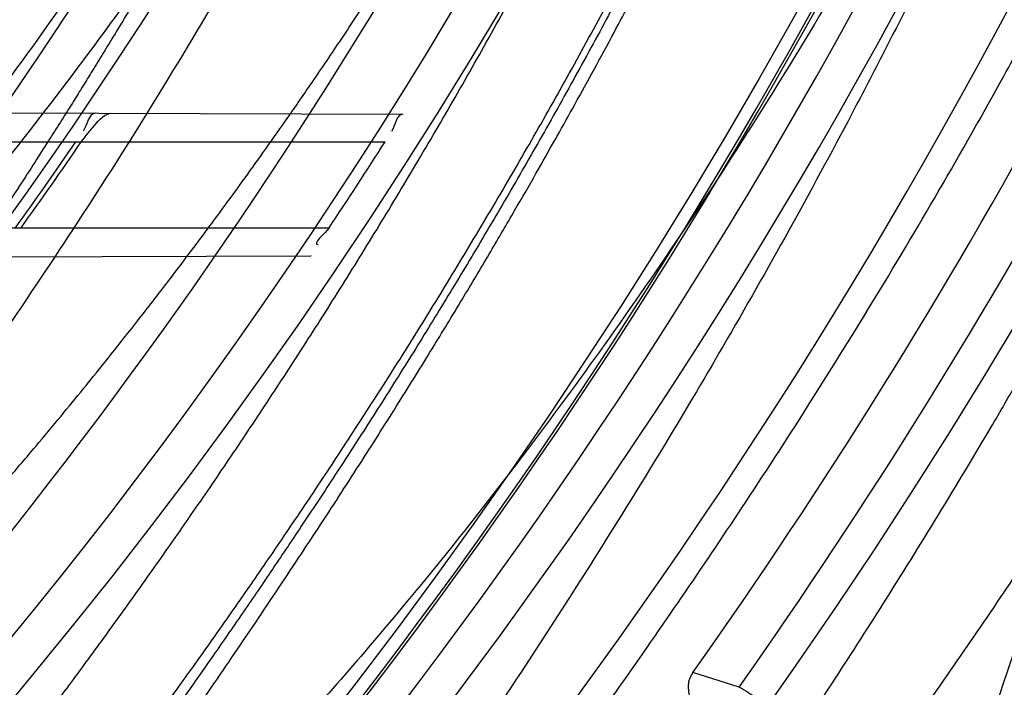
# Model space of a CAD drawing. Header units: millimetres. Extents: x 0 to 297, y 0 to 210.
# Tile 21 of 256: x 145.1869 to 145.2671, y 90.7984 to 90.8527. Entities that reach past the tile are written whole.
import ezdxf

# ---------------------------------------------------------------- set-up
doc = ezdxf.new("R2010")
doc.units = ezdxf.units.MM
doc.header["$LTSCALE"] = 16.335
doc.layers.get('0').update_dxf_attribs({"linetype": 'CONTINUOUS'})
for name, color, linetype in [('01_GLOBAL', 7, 'CONTINUOUS'), ('INTFCLR_1', 7, 'CONTINUOUS'), ('INTFCLR_144815', 7, 'CONTINUOUS')]:
    doc.layers.add(name, color=color, linetype=linetype)

msp = doc.modelspace()

# ---------------------------------------------------------------- linework, layer by layer
at = {"color": 7, "linetype": 'Continuous'}
msp.add_circle((145.8748034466, 92.1344639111), 2.66, dxfattribs=at)
at = {"color": 9, "linetype": 'Continuous'}
msp.add_arc((145.8748034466, 92.1344639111), 2.6259090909, 182.9674534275, 267.0325465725, dxfattribs=at)
at = {"layer": '01_GLOBAL', "color": 7, "linetype": 'Continuous'}
msp.add_circle((145.8748034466, 92.1344639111), 2.695, dxfattribs=at)
at = {"layer": 'INTFCLR_1', "color": 9, "linetype": 'Continuous'}
for p, q in [((145.1464587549, 90.8452669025), (145.2181096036, 90.84501679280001)), ((145.1459618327, 90.8427682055), (145.2166506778, 90.8427682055)), ((145.1402700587, 90.83576820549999), (145.2120924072, 90.83576820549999)), ((145.1365994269, 90.83323509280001), (145.2106055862, 90.833493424))]:
    msp.add_line(p, q, dxfattribs=at)
at = {"layer": 'INTFCLR_1', "color": 6, "linetype": 'Continuous'}
msp.add_line((145.2106359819, 90.8334935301), (145.2106055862, 90.833493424), dxfattribs=at)
for centre, radius, start, end in [((144.8596077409, 91.07026820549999), 0.4224162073, 270, 90.00000002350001), ((144.8596077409, 91.07026820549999), 0.4014439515, 270, 90.00000002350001), ((144.8596156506, 91.0702797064), 0.4023581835, 324.3492726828, 325.5667879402), ((144.8597343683, 91.07049942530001), 0.4027590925, 324.3517144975, 325.5679906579), ((144.8596146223, 91.07027935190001), 0.4233628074, 326.3633123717, 327.4938257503)]:
    msp.add_arc(centre, radius, start, end, dxfattribs=at)
at = {"layer": 'INTFCLR_1', "color": 9, "linetype": 'Continuous'}
msp.add_arc((144.8596077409, 91.07026820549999), 0.3860864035, 325.2879487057, 328.7836486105, dxfattribs=at)
at = {"layer": 'INTFCLR_1', "color": 6, "linetype": 'Continuous'}
for points, knots in [([(145.1350652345, 91.37126820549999), (145.1342109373, 91.37126820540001), (145.1357546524, 91.3683275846), (145.1370803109, 91.3667054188), (145.1392467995, 91.36385886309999), (145.1419201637, 91.3606392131), (145.145337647, 91.3565301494), (145.149332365, 91.3517583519), (145.1536170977, 91.34656836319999), (145.1578478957, 91.34135293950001), (145.1617862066, 91.3363852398), (145.1654017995, 91.331722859), (145.1686896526, 91.3273862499), (145.1716611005, 91.3233823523), (145.1743369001, 91.31970203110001), (145.176743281, 91.3163294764), (145.1789048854, 91.31324522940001), (145.1808385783, 91.31044103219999), (145.1825660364, 91.30789847), (145.1841084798, 91.3055965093), (145.185490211, 91.3035084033), (145.1867189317, 91.3016307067), (145.1878098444, 91.2999462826), (145.1887779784, 91.29843766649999), (145.1896459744, 91.2970737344), (145.1906214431, 91.2955292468), (145.191753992, 91.2937193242), (145.1928766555, 91.2919021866), (145.1938510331, 91.29030917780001), (145.1946912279, 91.28892487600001), (145.1956155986, 91.28738878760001), (145.1966371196, 91.28567497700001), (145.1977643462, 91.2837631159), (145.1990081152, 91.2816272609), (145.2003754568, 91.2792470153), (145.201880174, 91.2765873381), (145.2035347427, 91.2736120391), (145.2053542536, 91.2702751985), (145.2073580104, 91.2665186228), (145.2095596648, 91.2622861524), (145.2119715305, 91.25751282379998), (145.214608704, 91.2521191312), (145.2174929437, 91.2459939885), (145.220642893, 91.2390035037), (145.2240752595, 91.2309767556), (145.227802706, 91.2217082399), (145.2318351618, 91.21090431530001), (145.2361179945, 91.19831684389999), (145.2403681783, 91.18429274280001), (145.2442872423, 91.16942297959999), (145.2476657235, 91.15438159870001), (145.2504753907, 91.1392991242), (145.2527156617, 91.12423526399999), (145.2543982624, 91.1091876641), (145.2555287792, 91.0941918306), (145.256117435, 91.079233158), (145.2561708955, 91.0643352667), (145.2556951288, 91.0494844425), (145.2546936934, 91.0346826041), (145.2531693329, 91.01994161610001), (145.2511191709, 91.00523180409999), (145.2485428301, 90.9905728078), (145.2454275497, 90.9759328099), (145.2417708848, 90.9613303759), (145.2376203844, 90.94696810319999), (145.2332204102, 90.9335438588), (145.2288852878, 90.92162630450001), (145.2248596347, 90.9114479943), (145.2211587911, 90.90270194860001), (145.2177663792, 90.89512937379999), (145.2146668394, 90.8885329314), (145.2118379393, 90.8827508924), (145.2092594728, 90.87766290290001), (145.2069119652, 90.8731710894), (145.2047820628, 90.869201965), (145.2028538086, 90.86569136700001), (145.2011073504, 90.8625761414), (145.1995253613, 90.8598041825), (145.1980916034, 90.85733143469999), (145.1967959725, 90.8551286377), (145.1956290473, 90.85316932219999), (145.1945782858, 90.85142412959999), (145.1936278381, 90.84986076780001), (145.1927650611, 90.8484539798), (145.1919665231, 90.8471621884), (145.1911689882, 90.845881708), (145.1903111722, 90.84451464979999), (145.1893416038, 90.842982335), (145.1882509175, 90.8412749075), (145.1870226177, 90.8393719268), (145.1856376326, 90.83725116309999), (145.1840803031, 90.8348962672), (145.1823329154, 90.83229124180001), (145.1803729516, 90.82941478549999), (145.1781781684, 90.82624664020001), (145.1757236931, 90.82276863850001), (145.1729902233, 90.8189712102), (145.1699514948, 90.8148382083), (145.1665806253, 90.81035527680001), (145.1628687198, 90.8055344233), (145.1588145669, 90.8003903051), (145.1544498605, 90.7949847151), (145.149996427, 90.78957611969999), (145.1458273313, 90.78459071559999), (145.1422457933, 90.7802896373), (145.1394492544, 90.7769290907), (145.1371773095, 90.773959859), (145.1358081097, 90.7722873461), (145.134193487, 90.7692682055), (145.1350652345, 90.7692682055)], [0, 0, 0, 0, 0.0038604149, 0.007501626, 0.0124785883, 0.0188917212, 0.0268498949, 0.0364677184, 0.0470694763, 0.05724446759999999, 0.0668187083, 0.0757144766, 0.08390537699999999, 0.0914099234, 0.09824517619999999, 0.1044667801, 0.1101313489, 0.1152642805, 0.1198589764, 0.1240215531, 0.1277856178, 0.1311734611, 0.1341617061, 0.1368541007, 0.1392736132, 0.1414672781, 0.1451087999, 0.148921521, 0.1511192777, 0.1535471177, 0.1562389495, 0.1592204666, 0.1625628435, 0.1662680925, 0.1703891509, 0.1749670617, 0.1800766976, 0.185772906, 0.1921414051, 0.1993155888, 0.2073311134, 0.2163077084, 0.2264451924, 0.2379233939, 0.2509534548, 0.2658909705, 0.2830621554, 0.3030578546, 0.3259639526, 0.3492662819, 0.3725305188, 0.395610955, 0.4185782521, 0.4413347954, 0.4640172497, 0.4865192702, 0.5089682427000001, 0.5313242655, 0.5536477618, 0.5759939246, 0.5982772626, 0.6207472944, 0.6432362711, 0.6658996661, 0.6887559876, 0.7107777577, 0.7297237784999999, 0.7460531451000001, 0.7602331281, 0.7726347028, 0.7835467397, 0.7931663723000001, 0.8017211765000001, 0.8093215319, 0.8160683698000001, 0.8220757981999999, 0.8274205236, 0.83220661, 0.8364980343, 0.8403367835, 0.8437547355, 0.8468031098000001, 0.8495420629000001, 0.8520223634, 0.8542604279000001, 0.8564046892, 0.8588391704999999, 0.8615533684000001, 0.8645986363, 0.8679945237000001, 0.8717882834, 0.8760445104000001, 0.8807522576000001, 0.8859628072, 0.8917731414, 0.8981681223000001, 0.9051985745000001, 0.9129160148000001, 0.9213486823, 0.930543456, 0.9404096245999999, 0.9509435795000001, 0.9619432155, 0.9720502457, 0.9803711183, 0.9870628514, 0.9922716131, 0.9960607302, 1, 1, 1, 1]), ([(145.1350652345, 90.7692682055), (145.1360387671, 90.7692682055), (145.1377271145, 90.77040596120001), (145.1403228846, 90.77196865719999), (145.1432989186, 90.7741311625), (145.1469787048, 90.7769487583), (145.1513602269, 90.78054609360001), (145.156189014, 90.78473927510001), (145.1610884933, 90.78922212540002), (145.16571304, 90.7936532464), (145.1699506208, 90.7978753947), (145.1738079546, 90.80185999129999), (145.1773032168, 90.80558700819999), (145.1804624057, 90.8090520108), (145.1833068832, 90.8122538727), (145.1858602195, 90.8151948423), (145.1881553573, 90.8178946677), (145.1902110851, 90.8203591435), (145.1920499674, 90.8226010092), (145.1936917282, 90.8246337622), (145.195161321, 90.8264787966), (145.1964960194, 90.82817546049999), (145.197810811, 90.82986574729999), (145.1992115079, 90.83168840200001), (145.2006985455, 90.83364987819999), (145.2021699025, 90.8356183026), (145.203615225, 90.83757754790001), (145.2051191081, 90.8396441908), (145.2067839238, 90.8419664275), (145.2086446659, 90.8446056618), (145.2107239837, 90.8476123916), (145.2130437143, 90.8510414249), (145.2156231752, 90.85494957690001), (145.2184823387, 90.85940686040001), (145.2216518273, 90.8645112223), (145.2251614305, 90.87037537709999), (145.229038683, 90.8771369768), (145.2333125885, 90.884978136), (145.2380078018, 90.89411228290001), (145.2431555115, 90.9048590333), (145.2486552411, 90.91737134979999), (145.2541538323, 90.9312561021), (145.2592951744, 90.9458952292), (145.2638614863, 90.9607341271), (145.2678132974, 90.9756278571), (145.2711637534, 90.9905604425), (145.2739112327, 91.005452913), (145.2760779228, 91.0203457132), (145.2776685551, 91.03517539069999), (145.2786982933, 91.0499655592), (145.2791763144, 91.06470155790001), (145.2791102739, 91.0793859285), (145.2785051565, 91.09402740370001), (145.2773642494, 91.1086166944), (145.2756872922, 91.1231600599), (145.2734729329, 91.13765537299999), (145.2707211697, 91.1520804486), (145.2674209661, 91.16646759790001), (145.2635667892, 91.1807987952), (145.259139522, 91.19509062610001), (145.254151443, 91.2092704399), (145.2488018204, 91.2228033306), (145.2434345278, 91.23506080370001), (145.238408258, 91.245610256), (145.2338248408, 91.2545835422), (145.2296571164, 91.2622860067), (145.2258775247, 91.26893157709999), (145.2224553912, 91.2746994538), (145.2193628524, 91.2797261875), (145.216567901, 91.28412676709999), (145.2140471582, 91.2879848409), (145.2117761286, 91.29137679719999), (145.209737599, 91.2943566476), (145.2079066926, 91.2969818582), (145.20627007, 91.2992895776), (145.2048016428, 91.30132990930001), (145.203482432, 91.3031390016), (145.202221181, 91.30484800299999), (145.2009100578, 91.3066043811), (145.1994654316, 91.308515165), (145.1979774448, 91.3104559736), (145.1964846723, 91.3123763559), (145.1949729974, 91.31429626), (145.1933137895, 91.31637424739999), (145.1914604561, 91.3186591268), (145.1893845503, 91.3211745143), (145.1870661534, 91.32393108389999), (145.1844777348, 91.3269433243), (145.1815962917, 91.3302189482), (145.1783918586, 91.3337676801), (145.174841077, 91.3375879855), (145.1709238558, 91.34167041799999), (145.1666153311, 91.3459993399), (145.1619164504, 91.3505367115), (145.1569054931, 91.35515789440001), (145.1519289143, 91.3595100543), (145.1473729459, 91.36327579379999), (145.1435388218, 91.36622737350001), (145.1404516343, 91.3684830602), (145.1377826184, 91.3700958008), (145.1360568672, 91.37126820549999), (145.1350652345, 91.37126820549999)], [0, 0, 0, 0, 0.0042187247, 0.0081401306, 0.0133978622, 0.0200459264, 0.0282638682, 0.0379443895, 0.0477615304, 0.05703690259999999, 0.0656973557, 0.0736821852, 0.0810680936, 0.0878383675, 0.0940009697, 0.0996271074, 0.1047154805, 0.1093563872, 0.1135342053, 0.1172803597, 0.1206792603, 0.1237557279, 0.1266349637, 0.1299589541, 0.1337168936, 0.1373013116, 0.1406085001, 0.1442672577, 0.148377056, 0.1529904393, 0.1582606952, 0.164218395, 0.1709303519, 0.1785521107, 0.1871652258, 0.1969659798, 0.2081658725, 0.2209392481, 0.2356613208, 0.2526660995, 0.2725685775, 0.2948769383, 0.3173640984, 0.3397873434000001, 0.3621386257, 0.3841211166, 0.4060891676, 0.4277469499, 0.4493218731, 0.470705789, 0.4919793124, 0.5131981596, 0.5343255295, 0.5554668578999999, 0.5765984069, 0.5977513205, 0.6189954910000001, 0.6402209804, 0.6617015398, 0.6832900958, 0.7050415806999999, 0.7268239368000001, 0.7463339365, 0.7630160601, 0.7774553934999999, 0.7899931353, 0.8009638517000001, 0.8105830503, 0.8190545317, 0.8265380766, 0.8331730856, 0.8390248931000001, 0.8442268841, 0.8488182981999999, 0.8528943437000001, 0.8564866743, 0.8597116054, 0.8625968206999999, 0.8656908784, 0.8692094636, 0.8729771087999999, 0.8762884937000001, 0.879749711, 0.8835661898, 0.8878115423, 0.8924986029, 0.8976989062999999, 0.9034198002, 0.9097088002, 0.9166034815, 0.9241390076, 0.9323094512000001, 0.9411199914, 0.9506041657, 0.9606137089, 0.9706541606, 0.9792553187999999, 0.9862062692, 0.9916647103, 0.9957028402, 1, 1, 1, 1]), ([(145.1919291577, 90.8427682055), (145.1922500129, 90.84323625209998), (145.1929667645, 90.84404182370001), (145.193839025, 90.8451015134), (145.194419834, 90.84509948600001)], [0, 0, 0, 0, 0.4941877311, 1, 1, 1, 1])]:
    msp.add_open_spline(points, degree=3, knots=knots, dxfattribs=at)
at = {"layer": 'INTFCLR_1', "color": 9, "linetype": 'Continuous'}
for points, knots in [([(145.212649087, 91.20079273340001), (145.2158606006, 91.1916133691), (145.2216925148, 91.17275051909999), (145.227244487, 91.14850505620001), (145.2299856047, 91.13231217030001), (145.2310878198, 91.1246731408), (145.2317778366, 91.1195330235), (145.2334659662, 91.1053734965), (145.2350886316, 91.0820240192), (145.2348602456, 91.05859168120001), (145.2340091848, 91.0442662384), (145.2336200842, 91.0390385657), (145.2329629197, 91.0312582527), (145.2311506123, 91.014691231), (145.226931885, 90.9897129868), (145.2217743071, 90.96897061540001), (145.21827327, 90.95706637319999), (145.2168531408, 90.95239822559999), (145.2142959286, 90.94439071), (145.2088936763, 90.92893413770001), (145.2002622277, 90.9078650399), (145.191382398, 90.889773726), (145.1856550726, 90.87921407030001), (145.1835773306, 90.87548959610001), (145.1804900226, 90.8700559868), (145.1738400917, 90.85885693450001), (145.1632874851, 90.84274118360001), (145.150351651, 90.825149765), (145.1410235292, 90.8136739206), (145.1356460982, 90.8073751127), (145.133618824, 90.8050242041), (145.1301975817, 90.8011139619), (145.1238773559, 90.79407797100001), (145.116999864, 90.78674904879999), (145.1107938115, 90.7802602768), (145.1070749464, 90.7763568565), (145.1041227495, 90.77316960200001), (145.102218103, 90.77096320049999), (145.1011689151, 90.7695684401), (145.1007337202, 90.76882832), (145.1004699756, 90.7682973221), (145.1005812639, 90.76760633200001), (145.1020539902, 90.7679067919), (145.1036740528, 90.7686832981), (145.1066075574, 90.7702692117), (145.1094057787, 90.7720516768), (145.1117034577, 90.7735828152), (145.1131778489, 90.7745966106), (145.1156556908, 90.7763307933), (145.1196186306, 90.7792322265), (145.1251563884, 90.7835370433), (145.1334349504, 90.7903494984), (145.1408444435, 90.7969946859), (145.1473278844, 90.8032123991), (145.1519747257, 90.8077983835), (145.1603493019, 90.8164330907), (145.1722854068, 90.829897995), (145.1863008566, 90.84780070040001), (145.1963364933, 90.86246668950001), (145.2023017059, 90.87200498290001), (145.2045040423, 90.8756288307), (145.2078179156, 90.8811890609), (145.2148947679, 90.89367373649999), (145.2249952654, 90.9139386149), (145.2319439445, 90.9308745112), (145.2351676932, 90.9396466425)], [0, 0, 0, 0, 0.0419354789, 0.08505031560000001, 0.1071497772, 0.1127379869, 0.1183317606, 0.1295131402, 0.1742263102, 0.2191466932, 0.230445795, 0.2361065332, 0.241751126, 0.2641147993, 0.3079545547, 0.3508736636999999, 0.3561840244, 0.3614616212, 0.3719139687, 0.3924297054, 0.4320526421, 0.4700131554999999, 0.4792642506, 0.483852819, 0.4884035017, 0.5062126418, 0.5400088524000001, 0.5714206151, 0.6003317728, 0.6037560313, 0.6071340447, 0.6137178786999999, 0.6261602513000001, 0.6479155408, 0.6570536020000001, 0.6648783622, 0.6711643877, 0.6757843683, 0.6774462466, 0.6786751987, 0.6794900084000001, 0.6799813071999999, 0.6813020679, 0.6842478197, 0.6888651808, 0.6950795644, 0.6987591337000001, 0.70073729, 0.7027989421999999, 0.7117993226, 0.7219139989, 0.7330405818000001, 0.7580265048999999, 0.7648041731, 0.7717766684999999, 0.7861782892, 0.816667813, 0.8493175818, 0.8841610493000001, 0.8932352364, 0.8978283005, 0.9024468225, 0.9211469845, 0.9596997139, 1, 1, 1, 1]), ([(145.1053256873, 90.7692681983), (145.1051880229, 90.769268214), (145.1048509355, 90.76933467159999), (145.1048682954, 90.769940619), (145.1052289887, 90.77056403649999), (145.1058526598, 90.7714906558), (145.1068032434, 90.77264391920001), (145.1086356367, 90.7747211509), (145.110803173, 90.77699248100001), (145.113215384, 90.7794781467), (145.1159839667, 90.7823058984), (145.1217014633, 90.7881297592), (145.1287122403, 90.7954132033), (145.1351564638, 90.80240928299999), (145.1386445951, 90.8062976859), (145.1407113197, 90.80863540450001), (145.1461908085, 90.8148961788), (145.1556953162, 90.8263034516), (145.1688811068, 90.84380018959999), (145.1796415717, 90.85983729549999), (145.1864241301, 90.8709859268), (145.1895721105, 90.87639380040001), (145.1916900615, 90.880099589), (145.1975256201, 90.89060172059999), (145.2065751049, 90.908597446), (145.2153782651, 90.92957264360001), (145.2208882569, 90.944962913), (145.2234958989, 90.95293463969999), (145.2249438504, 90.95758139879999), (145.2285119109, 90.9694259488), (145.2337695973, 90.990067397), (145.2380725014, 91.0149380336), (145.2399207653, 91.03143377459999), (145.2405908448, 91.039179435), (145.2409875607, 91.0443834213), (145.241855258, 91.0586434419), (145.2420882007, 91.0819727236), (145.2404334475, 91.1052173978), (145.2387124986, 91.1193107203), (145.238008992, 91.12442738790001), (145.2368850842, 91.1320325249), (145.2340893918, 91.1481566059), (145.2284266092, 91.1722973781), (145.222482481, 91.1910649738), (145.2192099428, 91.2001967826)], [0, 0, 0, 0, 0.0008731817, 0.001718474, 0.0032338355, 0.0055641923, 0.008732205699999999, 0.0127298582, 0.0231213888, 0.0286463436, 0.0346993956, 0.04822263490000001, 0.0804125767, 0.0988155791, 0.1085508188, 0.1135449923, 0.1186070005, 0.1613231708, 0.2076862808, 0.2575123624, 0.2837454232, 0.2904461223, 0.2972015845, 0.3108183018, 0.3666504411, 0.4248609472, 0.4549769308, 0.4703146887, 0.4780576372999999, 0.4858477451, 0.5487776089, 0.6130123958, 0.6457680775, 0.6540347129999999, 0.6623246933, 0.6788711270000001, 0.74464742, 0.8101273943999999, 0.8265053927, 0.8346996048, 0.8428861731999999, 0.8752668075, 0.9384714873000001, 1, 1, 1, 1]), ([(145.2417743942, 90.9403696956), (145.2384946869, 90.93163998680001), (145.2314239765, 90.9147844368), (145.2211560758, 90.8946339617), (145.2139644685, 90.8822223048), (145.2105957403, 90.8766924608), (145.2083561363, 90.8730870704), (145.2022867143, 90.8635921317), (145.1920758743, 90.8489934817), (145.1778239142, 90.8311808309), (145.1656903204, 90.8177857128), (145.1571787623, 90.8091953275), (145.152454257, 90.8046307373), (145.1458582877, 90.79843762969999), (145.1383224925, 90.7918199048), (145.1299078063, 90.7850365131), (145.1242775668, 90.780747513), (145.1202493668, 90.77785586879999), (145.1177315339, 90.77612747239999), (145.1162319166, 90.7751153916), (145.1129973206, 90.77300512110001), (145.1096283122, 90.77089666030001), (145.106516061, 90.7695293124), (145.1056598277, 90.7692681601), (145.1053256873, 90.7692681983)], [0, 0, 0, 0, 0.1254333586, 0.2455838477, 0.3039242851, 0.3183395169, 0.3326778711, 0.3610127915, 0.4699119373, 0.572102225, 0.6676664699, 0.7128530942, 0.7347412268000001, 0.7560248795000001, 0.8345501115, 0.8695520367, 0.9013904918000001, 0.9297392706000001, 0.9362356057, 0.9424699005, 0.9540693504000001, 0.9882335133, 0.9955056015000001, 1, 1, 1, 1])]:
    msp.add_open_spline(points, degree=3, knots=knots, dxfattribs=at)
at = {"layer": 'INTFCLR_1', "color": 6, "linetype": 'Continuous'}
for points in [[(145.1931048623, 90.8451040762), (145.192513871, 90.8451061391), (145.1924184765, 90.84414171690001), (145.1920843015, 90.8436542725)], [(145.2181096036, 90.84501679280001), (145.2175494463, 90.84501874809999), (145.2174902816, 90.8440831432), (145.2171892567, 90.8436107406)], [(145.2120924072, 90.83576820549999), (145.2117928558, 90.83531797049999), (145.2106562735, 90.83441342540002), (145.2111970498, 90.8344153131)]]:
    msp.add_open_spline(points, degree=3, dxfattribs=at)
at = {"layer": 'INTFCLR_144815', "color": 9, "linetype": 'Continuous'}
msp.add_line((145.2454692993, 90.798355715), (145.2417029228, 90.79954894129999), dxfattribs=at)
at = {"layer": 'INTFCLR_144815', "color": 6, "linetype": 'Continuous'}
for radius in [0.4466793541, 0.4256665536]:
    msp.add_circle((144.8596077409, 91.07026820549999), radius, dxfattribs=at)
for centre, radius, start, end in [((144.8596077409, 91.07026820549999), 0.6157754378, 313.9937911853, 154.5150993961), ((144.8596077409, 91.07026820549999), 0.5947754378, 312.9543589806, 154.5144414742), ((144.8596077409, 91.07026820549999), 0.5751005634, 282.2440355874, 71.2863570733), ((144.8596077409, 91.07026820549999), 0.4537777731, 308.490992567, 51.50900743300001), ((144.8596077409, 91.07026820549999), 0.4747905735, 316.9838592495, 43.0161407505), ((144.8596077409, 91.07026820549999), 0.4480128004, 313.9992414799, 46.00075850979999), ((144.8596077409, 91.07026820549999), 0.4682794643, 324.681947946, 338.3180519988), ((144.8596077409, 91.07026820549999), 0.4169682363, 295.6072723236, 334.3927276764), ((144.8596077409, 91.07026820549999), 0.3959554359, 297.0737153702, 332.9262846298), ((161.9415506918, 85.27811008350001), 17.5646707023, 161.5765175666, 161.8573447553), ((145.2434172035, 90.7983362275), 0.0020999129, 144.7233251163, 234.0302557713)]:
    msp.add_arc(centre, radius, start, end, dxfattribs=at)
at = {"layer": 'INTFCLR_144815', "color": 9, "linetype": 'Continuous'}
for centre, radius, start, end in [((144.8596077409, 91.07026820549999), 0.5712784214, 292.4997540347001, 54.0964566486), ((144.8596102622, 91.0702693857), 0.5153523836, 292.4997540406, 54.09645665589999), ((144.8596257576, 91.0702725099), 0.5066391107, 311.2505121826, 48.7494878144), ((144.859607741, 91.07026820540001), 0.4617768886, 314.0862202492, 45.9137797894), ((144.8596077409, 91.07026820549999), 0.450734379, 313.8592910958, 46.1407088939), ((144.8596077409, 91.07026820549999), 0.4477854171, 314.0319604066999, 45.9680396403), ((144.8596077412, 91.07026820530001), 0.4720440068, 324.8280604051, 338.1719396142), ((144.8596077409, 91.07026820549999), 0.5830188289, 203.8266800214, 313.0809380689), ((144.8596077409, 91.07026820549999), 0.590019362, 203.8278898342, 312.5732768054), ((144.8596077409, 91.07026820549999), 0.6110177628, 203.8266800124, 319.1799903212)]:
    msp.add_arc(centre, radius, start, end, dxfattribs=at)
at = {"layer": 'INTFCLR_144815', "color": 6, "linetype": 'Continuous'}
for points, knots in [([(145.1715348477, 90.75876832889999), (145.1712150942, 90.75877420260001), (145.1712119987, 90.7600066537), (145.1717859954, 90.7606973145), (145.1723169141, 90.76165810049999), (145.1728921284, 90.7625179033), (145.1735763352, 90.7635211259), (145.1743814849, 90.7646468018), (145.17530592, 90.76590735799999), (145.1763525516, 90.7673048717), (145.1775225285, 90.7688449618), (145.1788179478, 90.77053327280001), (145.1802417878, 90.7723776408), (145.1817966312, 90.7743857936), (145.1834827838, 90.77656326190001), (145.1852973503, 90.77891214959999), (145.1872357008, 90.7814329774), (145.189295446, 90.7841297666), (145.1914790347, 90.78701356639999), (145.1937896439, 90.79009740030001), (145.1962240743, 90.79338687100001), (145.1987743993, 90.7968818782), (145.2014309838, 90.8005803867), (145.2041860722, 90.8044833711), (145.2070298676, 90.8085892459), (145.2099514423, 90.81289490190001), (145.2129388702, 90.817395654), (145.215979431, 90.8220852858), (145.2190598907, 90.8269562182), (145.2221667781, 90.8319996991), (145.2252866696, 90.83720604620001), (145.2284064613, 90.84256492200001), (145.2315136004, 90.8480656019), (145.2345962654, 90.8536972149), (145.2376434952, 90.8594489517), (145.2406452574, 90.8653102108), (145.2435925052, 90.8712707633), (145.2464771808, 90.87732085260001), (145.2492921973, 90.8834512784), (145.2520314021, 90.8896534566), (145.2546894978, 90.8959194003), (145.2572619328, 90.9022416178), (145.2597453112, 90.9086143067), (145.2621317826, 90.9150187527), (145.2644188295, 90.921447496), (145.2666074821, 90.927902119), (145.2687002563, 90.9343905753), (145.2706975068, 90.94091510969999), (145.2725965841, 90.9474676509), (145.2743963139, 90.9540444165), (145.2760946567, 90.9606370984), (145.2776905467, 90.96723941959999), (145.2791843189, 90.97385019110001), (145.2805765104, 90.98046922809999), (145.2818676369, 90.98709652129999), (145.2830580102, 90.9937313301), (145.2841477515, 91.0003718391), (145.2851369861, 91.0070158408), (145.2860260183, 91.01366199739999), (145.2868152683, 91.0203099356), (145.2875051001, 91.02695916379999), (145.2880958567, 91.0336093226), (145.2885878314, 91.04025993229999), (145.2889813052, 91.0469109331), (145.289276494, 91.0535620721), (145.2894735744, 91.06021341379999), (145.2895726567, 91.0668647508), (145.2895738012, 91.0735161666), (145.2894770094, 91.0801674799), (145.2892822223, 91.0868188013), (145.2889893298, 91.09346994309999), (145.2885981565, 91.1001209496), (145.2881084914, 91.1067715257), (145.2875200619, 91.1134215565), (145.2868325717, 91.1200706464), (145.2860456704, 91.126718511), (145.2851589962, 91.13336461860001), (145.2841721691, 91.14000833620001), (145.2830848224, 91.14664879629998), (145.2818965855, 91.15328508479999), (145.2806070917, 91.15991620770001), (145.2792161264, 91.166540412), (145.2777236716, 91.17315528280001), (145.27612979, 91.1797584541), (145.2744344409, 91.18634824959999), (145.2726374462, 91.1929236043), (145.2707388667, 91.19948263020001), (145.2687392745, 91.2060219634), (145.2666397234, 91.21253728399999), (145.2644415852, 91.2190240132), (145.2621464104, 91.2254777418), (145.2597562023, 91.23189351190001), (145.2572735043, 91.2382657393), (145.2547014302, 91.2445882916), (145.2520437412, 91.25085444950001), (145.2493049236, 91.25705687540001), (145.2464902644, 91.26318759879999), (145.2436059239, 91.26923801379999), (145.240658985, 91.2751989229), (145.2376574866, 91.2810606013), (145.2346104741, 91.28681281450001), (145.231527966, 91.2924449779), (145.2284209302, 91.2979462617), (145.2253011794, 91.30330580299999), (145.2221812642, 91.3085128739), (145.2190742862, 91.31355713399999), (145.2159936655, 91.3184289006), (145.2129528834, 91.323119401), (145.209965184, 91.3276210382), (145.207043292, 91.331927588), (145.2041991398, 91.3360343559), (145.2014436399, 91.33993825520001), (145.1987864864, 91.3436378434), (145.1962360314, 91.34713327), (145.1937992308, 91.35042615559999), (145.1914816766, 91.3535193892), (145.1892876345, 91.3564169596), (145.1872201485, 91.3591237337), (145.1852811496, 91.36164526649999), (145.1834716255, 91.3639875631), (145.1817917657, 91.36615689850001), (145.1802410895, 91.36815967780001), (145.1788186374, 91.3700022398), (145.1775230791, 91.3716907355), (145.1763528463, 91.3732311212), (145.1753062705, 91.37462867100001), (145.1743814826, 91.3758893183), (145.1735770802, 91.3770151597), (145.1728902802, 91.378018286), (145.1723225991, 91.3788786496), (145.1718630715, 91.3796692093), (145.171402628, 91.38041122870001), (145.1710534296, 91.38175923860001), (145.1715348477, 91.38176808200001)], [0, 0, 0, 0, 0.0014103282, 0.0032894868, 0.0045784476, 0.006109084, 0.0078878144, 0.009921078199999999, 0.0122159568, 0.0147800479, 0.0176210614, 0.0207450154, 0.0241645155, 0.0278962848, 0.0319450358, 0.0363094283, 0.0409856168, 0.0459681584, 0.0512740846, 0.0569372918, 0.0629614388, 0.06932079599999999, 0.0760170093, 0.0830428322, 0.09038864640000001, 0.09804223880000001, 0.1059886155, 0.1142106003, 0.1226891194, 0.1314036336, 0.1403327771, 0.1494548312, 0.1587482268, 0.1681920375, 0.1777662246, 0.1874518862, 0.1972313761, 0.2070885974, 0.2170088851, 0.2269790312, 0.2369874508, 0.247023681, 0.2570780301, 0.2671479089, 0.2771627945, 0.2871678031, 0.297203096, 0.3072268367, 0.3172573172, 0.3272873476, 0.3372951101, 0.3472786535, 0.3572404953, 0.3671820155, 0.3771057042, 0.38701475, 0.3969071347, 0.4067804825, 0.4166362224, 0.4264761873, 0.4363022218, 0.4461151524, 0.4559173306, 0.4657100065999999, 0.4754958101, 0.4852761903, 0.4950537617, 0.5048299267, 0.514607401, 0.5243876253, 0.5341732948, 0.5439658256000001, 0.5537677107, 0.5635801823, 0.5734055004, 0.5832449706, 0.5931003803, 0.6029729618, 0.6128636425, 0.6227732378, 0.6327028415, 0.6426530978, 0.6526214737, 0.6626060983, 0.6726078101, 0.6826271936, 0.6926651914, 0.7027189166, 0.7127821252, 0.7228511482, 0.7329216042, 0.7429877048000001, 0.7530428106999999, 0.7630790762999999, 0.7730874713, 0.7830577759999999, 0.7929782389, 0.8028356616, 0.8126154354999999, 0.8223014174, 0.8318761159, 0.8413205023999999, 0.8506146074, 0.8597374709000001, 0.8686675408, 0.8773831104, 0.8858627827, 0.8940860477, 0.9020337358, 0.9096886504, 0.9170358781, 0.9240630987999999, 0.9307608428, 0.9371226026, 0.9431446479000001, 0.9488258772, 0.9541674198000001, 0.9591725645, 0.9638462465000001, 0.9681947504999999, 0.9722253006, 0.9759458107, 0.979364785, 0.9824904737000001, 0.9853313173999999, 0.9878955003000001, 0.9901906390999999, 0.9922241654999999, 0.994002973, 0.9955336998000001, 0.9968227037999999, 0.9978766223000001, 1, 1, 1, 1]), ([(145.1816919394, 91.37126820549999), (145.1813689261, 91.37126820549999), (145.181354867, 91.37002508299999), (145.1818990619, 91.3693135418), (145.1824036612, 91.36833271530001), (145.1829511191, 91.36745360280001), (145.1836029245, 91.3664285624), (145.1843702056, 91.3652784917), (145.1852510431, 91.3639914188), (145.1862478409, 91.3625655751), (145.1873615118, 91.36099545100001), (145.1885933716, 91.3592761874), (145.1899443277, 91.35740242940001), (145.1914151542, 91.3553685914), (145.1930061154, 91.3531691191), (145.1947171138, 91.3507983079), (145.1965473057, 91.3482507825), (145.1984952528, 91.34552127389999), (145.2005585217, 91.3426051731), (145.2027337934, 91.33949840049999), (145.2050166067, 91.3361978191), (145.207401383, 91.33270127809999), (145.2098813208, 91.32900788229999), (145.2124484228, 91.3251181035), (145.2150935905, 91.3210338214), (145.2178067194, 91.3167583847), (145.2205768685, 91.3122965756), (145.2233924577, 91.30765452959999), (145.2262415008, 91.3028395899), (145.2291118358, 91.297860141), (145.2319913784, 91.29272536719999), (145.2348683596, 91.2874449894), (145.2377314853, 91.2820290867), (145.2405700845, 91.276487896), (145.2433742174, 91.27083163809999), (145.2461347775, 91.26507030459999), (145.2488435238, 91.25921354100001), (145.2514930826, 91.25327056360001), (145.2540769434, 91.2472500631), (145.2565894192, 91.2411601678), (145.2590255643, 91.23500850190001), (145.2613812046, 91.2288019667), (145.2636527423, 91.2225470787), (145.2658372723, 91.2162495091), (145.2679322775, 91.20991477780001), (145.2699358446, 91.203547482), (145.2718463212, 91.1971521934), (145.2736625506, 91.19073257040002), (145.275383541, 91.18429233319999), (145.2770086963, 91.1778343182), (145.2785375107, 91.171361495), (145.2799697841, 91.1648759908), (145.281305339, 91.1583801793), (145.282544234, 91.1518756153), (145.2836865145, 91.14536413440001), (145.2847323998, 91.1388467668), (145.285682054, 91.13232495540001), (145.2865357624, 91.12579938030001), (145.2872937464, 91.1192711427), (145.2879563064, 91.1127405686), (145.2885236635, 91.10620849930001), (145.2889960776, 91.09967506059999), (145.2893737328, 91.0931409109), (145.2896568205, 91.0866060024), (145.2898454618, 91.0800708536), (145.2899397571, 91.0735353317), (145.2899397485, 91.06699989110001), (145.2898454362, 91.0604643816), (145.2896567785, 91.0539292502), (145.2893736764, 91.04739438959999), (145.2889960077, 91.040860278), (145.2885235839, 91.034326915), (145.2879562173, 91.0277949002), (145.2872936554, 91.02126443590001), (145.2865356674, 91.0147362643), (145.2856819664, 91.00821082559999), (145.2847323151, 91.0016890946), (145.283686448, 90.99517188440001), (145.2825441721, 90.98866045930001), (145.2813053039, 90.98215605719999), (145.2799697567, 90.9756602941), (145.2785375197, 90.9691749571), (145.277008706, 90.9627021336), (145.2753835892, 90.95624426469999), (145.2736625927, 90.9498039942), (145.2718464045, 90.94338450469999), (145.2699359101, 90.9369891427), (145.2679323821, 90.9306219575), (145.2658373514, 90.9242871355), (145.2636528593, 90.9179896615), (145.2613812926, 90.91173468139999), (145.2590256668, 90.9055281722), (145.2565895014, 90.8993764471), (145.2540770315, 90.8932865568), (145.2514931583, 90.8872660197), (145.2488435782, 90.8813229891), (145.2461348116, 90.8754661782), (145.2433742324, 90.86970480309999), (145.2405700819, 90.8640485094), (145.2377314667, 90.8585072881), (145.2348683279, 90.85309136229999), (145.2319913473, 90.8478109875), (145.2291118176, 90.8426762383), (145.2262415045, 90.8376968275), (145.2233924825, 90.83288192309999), (145.220576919, 90.8282399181), (145.2178068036, 90.8237781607), (145.2150937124, 90.8195027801), (145.2124485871, 90.8154185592), (145.2098815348, 90.8115288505), (145.2074016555, 90.8078355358), (145.2050169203, 90.8043390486), (145.2027341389, 90.801038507), (145.2005588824, 90.79793175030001), (145.1984956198, 90.7950156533), (145.1965476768, 90.79228614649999), (145.1947174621, 90.7897385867), (145.1930064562, 90.7873677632), (145.1914154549, 90.7851682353), (145.1899446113, 90.7831343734), (145.1885936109, 90.781260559), (145.1873617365, 90.77954126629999), (145.1862480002, 90.77797109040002), (145.1852512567, 90.77654520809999), (145.1843701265, 90.7752581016), (145.1836036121, 90.77410794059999), (145.1829493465, 90.7730830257), (145.1824091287, 90.7722033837), (145.1819724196, 90.77139682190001), (145.1815362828, 90.7706332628), (145.1812048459, 90.7692682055), (145.1816919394, 90.7692682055)], [0, 0, 0, 0, 0.0014863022, 0.0034583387, 0.00480742, 0.0064070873, 0.008263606, 0.0103831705, 0.0127725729, 0.0154385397, 0.018388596, 0.0216299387, 0.0251705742, 0.0290176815, 0.0331791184, 0.0376612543, 0.0424708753, 0.0476126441, 0.053091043, 0.05890788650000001, 0.0650637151, 0.071556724, 0.0783824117, 0.08553378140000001, 0.09300120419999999, 0.1007725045, 0.1088330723, 0.1171662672, 0.125753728, 0.1345758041, 0.1436120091, 0.1528416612, 0.1622443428, 0.1717998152, 0.1814887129, 0.1912927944, 0.2011949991, 0.2111795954, 0.2212322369, 0.2313400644, 0.2414915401, 0.251676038, 0.2618853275, 0.272110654, 0.2823462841, 0.2925853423, 0.3028240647, 0.3130572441, 0.3232827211, 0.3334966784, 0.3436983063, 0.353884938, 0.364056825, 0.3742120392, 0.3843517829, 0.3944749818, 0.4045834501, 0.4146764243, 0.4247563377, 0.4348229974, 0.4448791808, 0.4549248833, 0.4649631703, 0.4749943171, 0.4850215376, 0.4950452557, 0.505068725, 0.5150924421, 0.5251196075, 0.5351507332, 0.5451888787, 0.5552345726, 0.5652905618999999, 0.5753571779, 0.5854368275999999, 0.5955298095, 0.6056379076, 0.615761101, 0.6259004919, 0.6360558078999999, 0.6462271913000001, 0.6564139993, 0.6666151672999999, 0.6768294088, 0.6870543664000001, 0.6972879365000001, 0.7075261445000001, 0.7177656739, 0.7280008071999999, 0.7382265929, 0.7484354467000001, 0.7586203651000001, 0.7687717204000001, 0.7788795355, 0.7889322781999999, 0.7989169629, 0.8088192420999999, 0.8186233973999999, 0.8283123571, 0.8378678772, 0.8472706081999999, 0.8565002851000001, 0.8655364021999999, 0.8743584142, 0.8829458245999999, 0.8912789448, 0.8993394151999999, 0.9071106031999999, 0.9145779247, 0.9217291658, 0.9285546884, 0.9350475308, 0.9412033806, 0.9470201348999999, 0.9524985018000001, 0.9576403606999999, 0.9624499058, 0.9669322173, 0.9710936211, 0.9749409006, 0.978481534, 0.9817230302, 0.984673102, 0.9873392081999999, 0.9897286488, 0.9918483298, 0.9937048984, 0.9953046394, 0.9966537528, 0.9977587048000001, 1, 1, 1, 1]), ([(145.2619187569, 91.0702682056), (145.2619187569, 91.0661356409), (145.2617972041, 91.0578659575), (145.2612501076, 91.0454634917), (145.2603370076, 91.0330607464), (145.2590551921, 91.0206586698), (145.2574020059, 91.0082592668), (145.2553745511, 90.99586623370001), (145.2529686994, 90.983485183), (145.2501810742, 90.971124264), (145.2470107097, 90.9587946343), (145.2434550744, 90.946512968), (145.2395175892, 90.93429876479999), (145.2352018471, 90.9221775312), (145.2305195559, 90.9101815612), (145.2254865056, 90.89834935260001), (145.2201294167, 90.8867289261), (145.2144851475, 90.8753763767), (145.2086034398, 90.86435830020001), (145.2025493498, 90.8537475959), (145.1964022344, 90.843622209), (145.1902548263, 90.8340614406), (145.1842079, 90.82513824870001), (145.1783638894, 90.8169126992), (145.1728175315, 90.80942519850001), (145.1676486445, 90.8026917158), (145.1629171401, 90.79670667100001), (145.1586605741, 90.7914457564), (145.1549015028, 90.7868678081), (145.1516394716, 90.7829300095), (145.1488735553, 90.77957647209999), (145.1465811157, 90.77677520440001), (145.1447678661, 90.77445192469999), (145.1433636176, 90.7726559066), (145.1424842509, 90.77114923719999), (145.1417601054, 90.7703139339), (145.1418564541, 90.7692682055), (145.1421340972, 90.7692682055)], [0, 0, 0, 0, 0.0373969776, 0.0748305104, 0.1123278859, 0.1499208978, 0.1876426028, 0.2255106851, 0.2635438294, 0.3017616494, 0.3401610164, 0.3787310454, 0.4174490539, 0.4562752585, 0.4951477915, 0.5339633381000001, 0.5726158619, 0.6109244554, 0.6486768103, 0.6856239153, 0.7214601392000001, 0.7558561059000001, 0.7884730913, 0.8189949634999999, 0.8471589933, 0.8727898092, 0.8958085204, 0.9161981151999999, 0.9340282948, 0.9494114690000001, 0.9624736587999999, 0.9733586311, 0.9821878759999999, 0.9890812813, 0.9941468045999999, 0.9974875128, 1, 1, 1, 1]), ([(145.1615550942, 90.75876832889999), (145.1612445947, 90.7587739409), (145.1612273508, 90.75997196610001), (145.1618093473, 90.76063833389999), (145.1623391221, 90.7615694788), (145.1629159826, 90.7624028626), (145.1636016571, 90.7633759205), (145.1644091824, 90.76446815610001), (145.165336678, 90.76569181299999), (145.1663871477, 90.7670488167), (145.1675618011, 90.76854473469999), (145.1688622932, 90.7701844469), (145.170290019, 90.7719735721), (145.1718464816, 90.7739182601), (145.1735329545, 90.77602503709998), (145.1753505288, 90.7783008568), (145.177299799, 90.7807527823), (145.1793809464, 90.7833881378), (145.1815932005, 90.7862138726), (145.1839344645, 90.78923609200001), (145.1864007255, 90.79245924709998), (145.1889860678, 90.79588603), (145.1916830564, 90.79951771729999), (145.1944830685, 90.8033544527), (145.1973763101, 90.80739509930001), (145.200351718, 90.8116368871), (145.2033970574, 90.8160752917), (145.2064992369, 90.82070421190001), (145.2096445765, 90.8255160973), (145.2128191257, 90.83050217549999), (145.2160089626, 90.83565269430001), (145.2192004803, 90.84095719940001), (145.2223806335, 90.84640480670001), (145.225537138, 90.8519844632), (145.2286586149, 90.8576851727), (145.2317346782, 90.86349617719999), (145.2347559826, 90.8694071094), (145.2377142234, 90.87540809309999), (145.2406021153, 90.8814898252), (145.2434133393, 90.8876436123), (145.2461424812, 90.8938613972), (145.2487849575, 90.9001357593), (145.2513369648, 90.9064599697), (145.2537953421, 90.9128278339), (145.2561575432, 90.9192337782), (145.258421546, 90.92567277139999), (145.2605857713, 90.9321402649), (145.2626490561, 90.9386322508), (145.2646105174, 90.94514498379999), (145.2664696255, 90.9516753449), (145.2682260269, 90.958220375), (145.269879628, 90.9647776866), (145.2714304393, 90.9713449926), (145.272878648, 90.97792049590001), (145.2742244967, 90.984502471), (145.2754683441, 90.99108963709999), (145.2766105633, 90.9976807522), (145.2776515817, 91.0042748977), (145.2785918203, 91.0108711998), (145.2794317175, 91.0174690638), (145.2801716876, 91.0240679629), (145.280812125, 91.0306675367), (145.2813533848, 91.0372674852), (145.2817957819, 91.04386761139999), (145.2821395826, 91.0504677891), (145.2823849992, 91.057067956), (145.2825321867, 91.0636680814), (145.2825648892, 91.06806835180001), (145.2825648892, 91.07026820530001)], [0, 0, 0, 0, 0.0027272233, 0.00637693, 0.0088871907, 0.0118720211, 0.0153444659, 0.0193180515, 0.02380733, 0.0288260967, 0.0343890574, 0.0405101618, 0.0472051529, 0.05449051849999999, 0.0623846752, 0.0709044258, 0.0800682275, 0.08989261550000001, 0.1003941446, 0.1115838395, 0.1234656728, 0.1360350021, 0.1492811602, 0.1631910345, 0.1777467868, 0.1929237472, 0.2086919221, 0.2250163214, 0.241858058, 0.2591751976, 0.2769240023, 0.2950599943, 0.3135389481, 0.3323178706, 0.3513557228, 0.3706138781, 0.3900565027, 0.40965088, 0.4293672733, 0.4491790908, 0.4690627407, 0.4889974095, 0.5089649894, 0.5289504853, 0.5489397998, 0.5689220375, 0.5888883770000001, 0.6088300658, 0.6287418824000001, 0.6486179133, 0.6684555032, 0.6882511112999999, 0.7080041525, 0.7277129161, 0.7473782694, 0.7670001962, 0.7865808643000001, 0.8061213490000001, 0.8256243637, 0.8450923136, 0.8645285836, 0.8839363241, 0.9033192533, 0.9226811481, 0.9420259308, 0.9613578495, 0.9806810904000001, 1, 1, 1, 1]), ([(145.1891690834, 90.7763964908), (145.1887851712, 90.776403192), (145.1889546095, 90.77791854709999), (145.1897315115, 90.7790594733), (145.1908843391, 90.7812084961), (145.1925602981, 90.78374182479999), (145.1947341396, 90.78700949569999), (145.1974252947, 90.7909271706), (145.2006308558, 90.79558203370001), (145.2042332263, 90.80084524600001), (145.2079731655, 90.8063906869), (145.2115725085, 90.811841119), (145.2148750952, 90.8169466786), (145.2178706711, 90.8216830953), (145.220574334, 90.82605046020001), (145.2230116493, 90.8300661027), (145.2251949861, 90.8337337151), (145.2271471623, 90.8370710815), (145.2288885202, 90.8400975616), (145.2304549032, 90.8428619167), (145.2319718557, 90.84557564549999), (145.2335082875, 90.8483650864), (145.235040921, 90.8511930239), (145.236458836, 90.8538494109), (145.2377089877, 90.8562252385), (145.2388113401, 90.858346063), (145.2397838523, 90.8602375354), (145.2406875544, 90.8620129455), (145.241596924, 90.8638183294), (145.2425851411, 90.8658013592), (145.2436776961, 90.86802049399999), (145.2448886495, 90.8705137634), (145.2462310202, 90.873321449), (145.2477173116, 90.876486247), (145.2493581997, 90.8800514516), (145.251170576, 90.88408150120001), (145.2531660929, 90.8886402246), (145.2553605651, 90.89380950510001), (145.2577752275, 90.8997015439), (145.2604300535, 90.90645553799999), (145.26333995, 90.914239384), (145.2665092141, 90.92323256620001), (145.2699429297, 90.9337048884), (145.27355238, 90.945747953), (145.2770962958, 90.9589566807), (145.2803400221, 90.97273768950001), (145.2831548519, 90.9866050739), (145.285532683, 91.000518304), (145.2874745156, 91.0144570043), (145.288982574, 91.0284284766), (145.2900557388, 91.0423936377), (145.2906967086, 91.0563451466), (145.290839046, 91.0656325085), (145.290839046, 91.07026820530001)], [0, 0, 0, 0, 0.0036397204, 0.0085369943, 0.0157954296, 0.0255088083, 0.0378134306, 0.0528137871, 0.0706279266, 0.09136563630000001, 0.1132788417, 0.1340284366, 0.1532798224, 0.1709168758, 0.1871507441, 0.2019689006, 0.2154440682, 0.2276101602, 0.2386187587, 0.2485421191, 0.257728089, 0.268088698, 0.2787291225, 0.288218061, 0.2966314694, 0.3041773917, 0.3108751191, 0.3167920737, 0.3230614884, 0.3300369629, 0.337794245, 0.3465081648, 0.3563110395, 0.3672939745, 0.3796510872, 0.3935134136, 0.4091801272, 0.426821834, 0.4467452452, 0.4695381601, 0.4956096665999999, 0.5255127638, 0.5599184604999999, 0.6000687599, 0.6446728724, 0.6895337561, 0.7342496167, 0.7787833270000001, 0.8233104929, 0.8676315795, 0.9119694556, 0.9560574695, 1, 1, 1, 1]), ([(145.3115000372, 91.07026820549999), (145.3115000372, 91.0656664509), (145.3113516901, 91.05645244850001), (145.3106831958, 91.042633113), (145.3095662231, 91.0288125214), (145.3079983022, 91.0150007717), (145.3059760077, 91.0012043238), (145.3034956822, 90.9874324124), (145.3005540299, 90.9736981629), (145.2971490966, 90.96001988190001), (145.2932813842, 90.9464221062), (145.2889552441, 90.9329363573), (145.2841806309, 90.9196025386), (145.2789753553, 90.9064700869), (145.2733674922, 90.8935989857), (145.2673981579, 90.8810602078), (145.2611238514, 90.8689352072), (145.2546184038, 90.8573142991), (145.2479729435, 90.8462925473), (145.2412937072, 90.8359640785), (145.2346967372, 90.8264141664), (145.2282996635, 90.8177110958), (145.2222127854, 90.80989981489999), (145.2165301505, 90.8029981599), (145.2113244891, 90.79699886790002), (145.2066450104, 90.7918714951), (145.2025199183, 90.78757659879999), (145.1989594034, 90.78405105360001), (145.1959636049, 90.78127604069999), (145.1935201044, 90.7791103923), (145.1913967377, 90.7775714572), (145.1900017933, 90.7763819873), (145.1891691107, 90.77639652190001)], [0, 0, 0, 0, 0.0421285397, 0.08434683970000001, 0.1266414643, 0.1690446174, 0.2115817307, 0.2542734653, 0.2971305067, 0.3401457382, 0.3832945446, 0.4265305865, 0.4697791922, 0.5129300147, 0.5558322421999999, 0.5982870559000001, 0.6400420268, 0.6807938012, 0.7201892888, 0.7578469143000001, 0.7933806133, 0.8264335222, 0.8567170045, 0.8840287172, 0.9082689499, 0.9294277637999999, 0.9475672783, 0.9627965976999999, 0.9752495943, 0.9850650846, 0.9923757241, 1, 1, 1, 1]), ([(145.2454693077, 90.7983557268), (145.2457301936, 90.79826816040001), (145.2461787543, 90.79794845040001), (145.2469330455, 90.7974857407), (145.2477947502, 90.79690860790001), (145.2488426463, 90.7962048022), (145.2500627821, 90.7953699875), (145.2514514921, 90.7944117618), (145.2530008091, 90.7933339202), (145.2546941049, 90.7921483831), (145.2565164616, 90.7908652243), (145.2584559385, 90.78949327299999), (145.2605047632, 90.78803807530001), (145.2626444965, 90.7865126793), (145.2648534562, 90.7849322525), (145.2671082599, 90.7833136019), (145.2694000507, 90.781663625), (145.2717275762, 90.7799832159), (145.2732910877, 90.778851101), (145.2740800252, 90.77827897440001)], [0, 0, 0, 0, 0.0236152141, 0.0463681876, 0.0762723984, 0.1124772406, 0.1547414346, 0.2031217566, 0.2572702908, 0.316701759, 0.3805056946, 0.4485315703, 0.5205684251, 0.5961589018, 0.6740336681, 0.7536494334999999, 0.8343483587, 0.9163694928, 1, 1, 1, 1])]:
    msp.add_open_spline(points, degree=3, knots=knots, dxfattribs=at)
at = {"layer": 'INTFCLR_144815', "color": 9, "linetype": 'Continuous'}
for points, knots in [([(145.2413747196, 91.3697613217), (145.2428639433, 91.3678095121), (145.244886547, 91.3651650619), (145.2474551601, 91.36177357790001), (145.2497308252, 91.3587506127), (145.2541366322, 91.3528298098), (145.2608916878, 91.34346662), (145.2694858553, 91.330890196), (145.2769239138, 91.31925431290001), (145.2822409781, 91.3104424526), (145.2853801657, 91.30507285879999), (145.2902521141, 91.296552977), (145.2975017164, 91.2831042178), (145.3067246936, 91.2641132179), (145.3132109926, 91.2490572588), (145.3173738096, 91.2385489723), (145.3201622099, 91.2312497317), (145.3248954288, 91.2181278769), (145.3310525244, 91.19876650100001), (145.3373574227, 91.1746119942), (145.3411666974, 91.15589345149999), (145.3433109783, 91.1430787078), (145.3446460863, 91.1343337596), (145.3460875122, 91.12330024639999), (145.3472124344, 91.1121900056), (145.3479204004, 91.1032489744), (145.3487845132, 91.0898469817), (145.3493461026, 91.0697652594), (145.3485394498, 91.0430468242), (145.3467779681, 91.0231082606), (145.3451270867, 91.0098889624), (145.343909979, 91.0011675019), (145.3415031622, 90.9862564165), (145.3372609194, 90.9655227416), (145.3309735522, 90.94150350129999), (145.3248291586, 90.9222137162), (145.3204306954, 90.9100345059), (145.3183461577, 90.9045328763), (145.3169544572, 90.900927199), (145.3131561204, 90.8913484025), (145.3066802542, 90.87632793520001), (145.2974761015, 90.85738376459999), (145.2894993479, 90.8425881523), (145.283827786, 90.8327786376), (145.2806417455, 90.8274435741), (145.2760993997, 90.8199922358), (145.2694850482, 90.80964470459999), (145.2608832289, 90.79705758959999), (145.2541232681, 90.7876882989), (145.2497158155, 90.78176573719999), (145.2474419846, 90.7787453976), (145.2448787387, 90.77536113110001), (145.2428609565, 90.7727230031), (145.2413748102, 90.7707752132)], [0, 0, 0, 0, 0.0113523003, 0.0153945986, 0.0196724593, 0.0288485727, 0.04952051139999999, 0.0730548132, 0.0992747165, 0.1133659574, 0.1206417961, 0.1280352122, 0.1587481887, 0.1912667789, 0.2256293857, 0.2345212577, 0.2435306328, 0.2617592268, 0.2990180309, 0.3374305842, 0.3771409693, 0.3872950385, 0.3975091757, 0.4180450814, 0.4387403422, 0.4491382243, 0.4595166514, 0.5008391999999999, 0.5419727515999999, 0.5830556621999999, 0.5933356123, 0.6035730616, 0.6237732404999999, 0.6631691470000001, 0.7013781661, 0.7385292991, 0.7567366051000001, 0.761249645, 0.7657337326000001, 0.7746080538, 0.8088969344, 0.8413373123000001, 0.8719692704, 0.886598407, 0.893729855, 0.9007025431, 0.926950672, 0.9505051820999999, 0.9711896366, 0.9803691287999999, 0.9846421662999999, 0.9886711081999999, 1, 1, 1, 1]), ([(145.2386581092, 90.77762801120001), (145.2395181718, 90.77883493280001), (145.2429631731, 90.78369879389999), (145.2492389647, 90.792812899), (145.2575878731, 90.80560983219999), (145.2640046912, 90.8161221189), (145.2684113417, 90.8236906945), (145.2715041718, 90.8291128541), (145.2770118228, 90.83908549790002), (145.2847566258, 90.8541230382), (145.2936901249, 90.8733675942), (145.2999719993, 90.8886156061), (145.3036565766, 90.8983380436), (145.3050072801, 90.90199955), (145.307031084, 90.9075881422), (145.3113025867, 90.9199631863), (145.3172673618, 90.9395557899), (145.3233689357, 90.9639422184), (145.327484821, 90.9849864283), (145.3298201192, 91.00011997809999), (145.3310013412, 91.00897330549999), (145.3326039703, 91.0223959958), (145.334328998, 91.0428202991), (145.3348448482, 91.0610544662), (145.3348448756, 91.0702682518)], [0, 0, 0, 0, 0.0141977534, 0.0570997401, 0.1060018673, 0.1605593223, 0.1750635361, 0.1899029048, 0.2203592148, 0.2841982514, 0.3519009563, 0.42356155, 0.4421237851, 0.4515054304, 0.4609492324, 0.4990648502, 0.5769114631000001, 0.6570654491, 0.7397891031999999, 0.7822307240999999, 0.8037455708, 0.8253529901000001, 0.9117316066, 1, 1, 1, 1]), ([(145.3105583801, 91.0530353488), (145.3102266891, 91.0438747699), (145.3089817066, 91.02477064), (145.3059719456, 91.0008773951), (145.3032094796, 90.9849857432), (145.3018037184, 90.9777323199), (145.3008361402, 90.97293773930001), (145.298087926, 90.96008222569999), (145.292924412, 90.9396839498), (145.2859889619, 90.9177221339), (145.2806323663, 90.9029452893), (145.2774807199, 90.8947738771), (145.2727840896, 90.8830630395), (145.266998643, 90.86987411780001), (145.2608277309, 90.8571095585), (145.2573125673, 90.85015298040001), (145.2522180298, 90.84034909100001), (145.2446186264, 90.82663739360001), (145.234434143, 90.8098397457), (145.2261929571, 90.7972004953), (145.221041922, 90.7896219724), (145.2188238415, 90.7864015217), (145.2174343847, 90.7843935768), (145.2140400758, 90.77951936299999), (145.2092021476, 90.7726728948), (145.2047293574, 90.7663125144), (145.2024599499, 90.76282358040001), (145.2014687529, 90.761239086), (145.2006206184, 90.75969509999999), (145.2000487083, 90.7584807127), (145.1999928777, 90.7577050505), (145.2001506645, 90.75756740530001)], [0, 0, 0, 0, 0.0858001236, 0.1790833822, 0.2252548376, 0.2367557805, 0.2482389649, 0.2710367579, 0.3598009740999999, 0.445061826, 0.4864888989, 0.5069045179, 0.5270361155, 0.6045890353, 0.6416374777, 0.6597341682, 0.6775421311, 0.7450519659, 0.8064210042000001, 0.8613741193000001, 0.8862623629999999, 0.8921897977, 0.8979757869, 0.909117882, 0.9477859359, 0.9764348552, 0.98192108, 0.9867019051, 0.9940016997, 0.9980401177, 1, 1, 1, 1]), ([(145.2107030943, 90.7620965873), (145.2105460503, 90.7622247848), (145.210609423, 90.76299821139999), (145.2112143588, 90.7641726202), (145.2120932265, 90.7656901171), (145.2131216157, 90.7672419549), (145.215475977, 90.77067041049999), (145.2201030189, 90.7769185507), (145.2251020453, 90.7836496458), (145.2286099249, 90.7884451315), (145.2300456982, 90.7904207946), (145.232337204, 90.7935891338), (145.2376564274, 90.80104389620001), (145.2461654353, 90.8134814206), (145.2566822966, 90.8300212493), (145.2645343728, 90.84353561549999), (145.2697982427, 90.85320084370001), (145.273427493, 90.8600543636), (145.279796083, 90.8726258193), (145.2857722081, 90.8856283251), (145.2906249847, 90.89717955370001), (145.2938789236, 90.9052338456), (145.2994075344, 90.9197947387), (145.3065683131, 90.9414439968), (145.3119041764, 90.9615718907), (145.3147436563, 90.9742575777), (145.3157429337, 90.9789868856), (145.3171943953, 90.98613991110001), (145.3200463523, 91.0018094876), (145.3228738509, 91.0232473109), (145.3241332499, 91.03993970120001), (145.3244933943, 91.0468259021)], [0, 0, 0, 0, 0.0019511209, 0.0060578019, 0.0135221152, 0.0184240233, 0.0240553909, 0.0535050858, 0.0932797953, 0.1047395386, 0.110689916, 0.1167852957, 0.1423727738, 0.1988288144, 0.2618001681, 0.3309746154, 0.3492045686, 0.3677228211, 0.4056116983, 0.4848284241, 0.5053718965, 0.5261970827, 0.5684309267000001, 0.6552565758, 0.7455309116, 0.7687000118, 0.7803679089, 0.7920523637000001, 0.8389465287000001, 0.9336333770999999, 1, 1, 1, 1])]:
    msp.add_open_spline(points, degree=3, knots=knots, dxfattribs=at)

doc.saveas('drawing.dxf')
